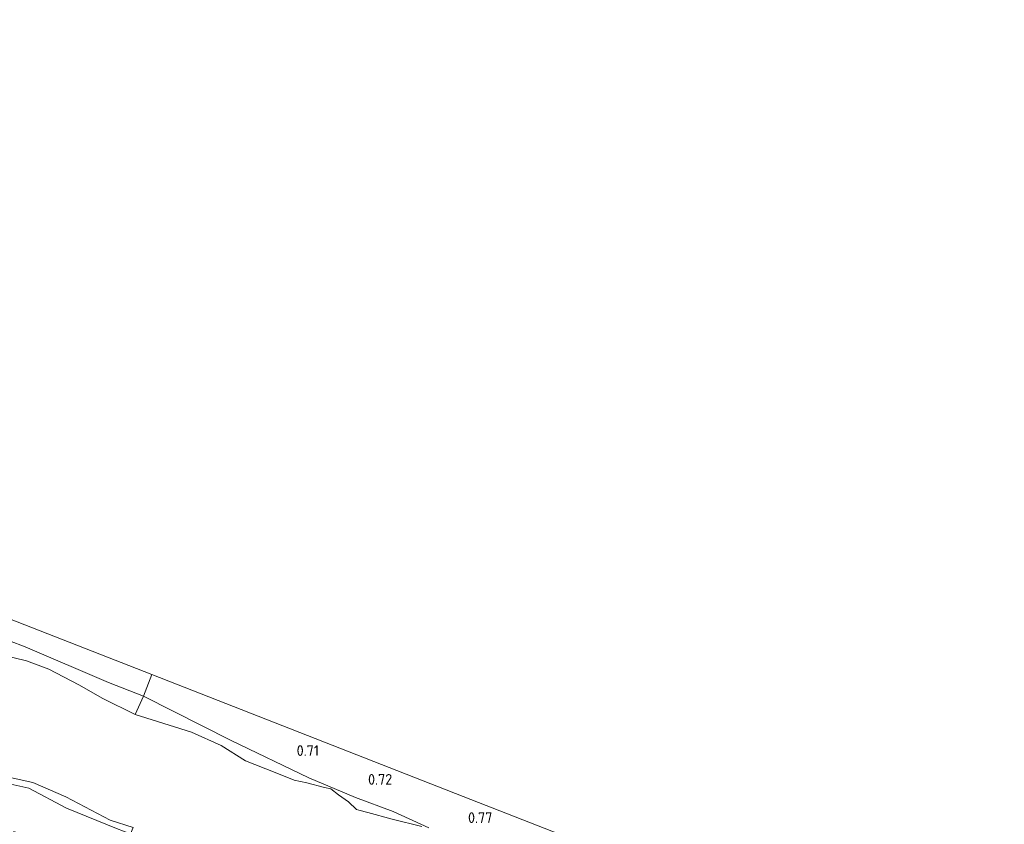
# Model space of a CAD drawing. Extents: x 126429 to 133038, y 413091 to 414846.
# Tile 128 of 256: x 127484 to 127649, y 414502 to 414637. Entities that reach past the tile are written whole.
import ezdxf
from ezdxf.enums import TextEntityAlignment as Align
from ezdxf.lldxf.tags import DXFTag

# ---------------------------------------------------------------- set-up
doc = ezdxf.new("R2010")
doc.units = 0
for name, color, linetype, lineweight in [('B-ME-GR-GRAS-GV', 60, 'Continuous', 13), ('B-ME-GW-TALUD_KRUIN-G', 90, 'Continuous', 18), ('B-ME-IE-TERREINAFSCHEIDING_KUNSTMATIG_HEKWERK-G', 20, 'IE-TERREINAFSCHEIDING-KUNSTMATIG', 18), ('B-ME-KG-GRENS_OPNAME-G', 210, 'KG-OPNAME', 18), ('B-ME-OB-OEVERVOORZIENING-G', 7, 'Continuous', 18), ('B-ME-OG-HOOGTEPUNT-S', 7, 'Continuous', 25), ('B-ME-OG-WATER_KANAAL-GV', 120, 'Continuous', 18)]:
    doc.layers.add(name, color=color, linetype=linetype, lineweight=lineweight)
doc.styles.add('NLCS-ISO-ANNOTATIVE-T18', font='NLCS-ISO.ttf', dxfattribs={"height": 1.8})
doc.styles.get("Standard").update_dxf_attribs({"font": 'arial.ttf'})
doc.linetypes.add('IE-TERREINAFSCHEIDING-KUNSTMATIG', pattern='A,4,[82,NLCS.SHX,S=0.75,R=90,X=0,Y=0],4,-2', length=10)
tags = doc.linetypes.add('KG-OPNAME', pattern='A,5.5,-2,["O",Standard,S=1.8,R=0,X=-0.5,Y=-0.9],-2,5.5,-2,[5,NLCS.SHX,S=0.75,R=0,X=0,Y=0],-2', length=19).pattern_tags.tags
tags[6] = DXFTag(74, 10)

# ---------------------------------------------------------------- blocks, each defined once
blk = doc.blocks.new('SAL-HOOGTELABEL-SO')
at = {"color": 0, "linetype": 'ByBlock', "lineweight": -2, "style": 'NLCS-ISO-ANNOTATIVE-T18'}
blk.add_attdef('HOOGTE', text='', height=1.8, dxfattribs=at).set_placement((2.79, 0), align=Align.RIGHT)

msp = doc.modelspace()

# ---------------------------------------------------------------- linework, layer by layer
at = {"layer": 'B-ME-GR-GRAS-GV'}
msp.add_polyline3d([(127506.157, 414527.157, 1.149), (127504.787, 414523.491, 1.175), (127498.911, 414525.813, 1.275), (127484.943, 414531.801, 1.2), (127471.757, 414536.784, 1.325), (127456.257, 414544.074, 1.312), (127437.773, 414551.288, 1.337), (127420.187, 414558.05, 1.45), (127421.178, 414560.428, 1.45), (127442.423, 414552.11, 1.374), (127463.668, 414543.792, 1.299), (127484.912, 414535.475, 1.224)], close=True, dxfattribs=at)
for points in [[(127471.757, 414536.784, 1.325), (127484.943, 414531.801, 1.2), (127498.911, 414525.813, 1.275), (127504.787, 414523.491, 1.175), (127503.391, 414520.44, -0.186), (127497.99, 414523.095, -0.186), (127493.961, 414525.41, -0.186), (127488.905, 414528.033, -0.186), (127485.178, 414529.429, -0.186), (127480.81, 414530.49, -0.186)], [(127552.624, 414501.411, 0.65), (127546.631, 414504.165, 0.575), (127540.351, 414506.522, 0.587), (127532.528, 414509.803, 0.525), (127519.477, 414516.096, 0.562), (127504.787, 414523.491, 1.175), (127506.157, 414527.157, 1.149), (127532.274, 414516.932, 0.973), (127558.391, 414506.707, 0.797), (127584.508, 414496.481, 0.62)], [(127551.43, 414501.666, -0.186), (127546.485, 414502.903, -0.186), (127542.396, 414504.017, -0.186), (127540.891, 414504.409, -0.186), (127540.489, 414504.52, -0.186), (127539.157, 414505.767, -0.186), (127537.469, 414506.946, -0.186), (127536.207, 414507.963, -0.186), (127535.101, 414508.194, -0.186), (127532.165, 414508.95, -0.186), (127530.03, 414509.409, -0.186), (127526.881, 414510.687, -0.186), (127521.908, 414512.676, -0.186), (127517.785, 414515.246, -0.186), (127512.844, 414517.461, -0.186), (127503.391, 414520.44, -0.186), (127504.787, 414523.491, 1.175), (127519.477, 414516.096, 0.562), (127532.528, 414509.803, 0.525), (127540.351, 414506.522, 0.587), (127546.631, 414504.165, 0.575), (127552.624, 414501.411, 0.65)], [(127477.778, 414510.871, -0.186), (127486.218, 414509.015, -0.186), (127491.739, 414506.601, -0.186), (127499.192, 414502.698, -0.186), (127503.077, 414501.488, -0.186), (127502.598, 414500.433, 0.026), (127500.278, 414501.305, -0.026), (127491.892, 414504.715, -0.026), (127485.561, 414508.062, -0.022), (127477.978, 414509.754, -0.017)], [(127477.978, 414509.754, -0.017), (127485.561, 414508.062, -0.022), (127491.892, 414504.715, -0.026), (127500.278, 414501.305, -0.026), (127502.598, 414500.433, 0.026), (127500.627, 414495.963, 0.312), (127500.105, 414496.187, 0.411), (127496.409, 414496.986, 0.402), (127491.718, 414498.365, 0.453), (127485.841, 414499.969, 0.29), (127482.99, 414500.817, 0.369)]]:
    msp.add_polyline3d(points, dxfattribs=at)
at = {"layer": 'B-ME-GW-TALUD_KRUIN-G'}
for points in [[(127552.624, 414501.411, 0.65), (127546.631, 414504.165, 0.575), (127540.351, 414506.522, 0.587), (127532.528, 414509.803, 0.525), (127519.477, 414516.096, 0.562), (127504.787, 414523.491, 1.175), (127498.911, 414525.813, 1.275), (127484.943, 414531.801, 1.2), (127471.757, 414536.784, 1.325)], [(127442.017, 414520.827, 0.041), (127449.329, 414518.512, 0.016), (127459.247, 414514.803, -0.005), (127469.371, 414512.317, -0.013), (127477.978, 414509.754, -0.017), (127485.561, 414508.062, -0.022), (127491.892, 414504.715, -0.026), (127500.278, 414501.305, -0.026), (127502.598, 414500.433, 0.026), (127507.981, 414498.459, 0.02), (127516.264, 414495.152, 0.033), (127528.921, 414489.92, 0.041), (127530.164, 414489.406, 0.041), (127537.773, 414485.851, 0.037), (127547.217, 414481.69, 0.02), (127560.969, 414477.164, 0.01), (127565.933, 414475.039, 0.004), (127566.405, 414474.124, 0.04)]]:
    msp.add_polyline3d(points, dxfattribs=at)
at = {"layer": 'B-ME-IE-TERREINAFSCHEIDING_KUNSTMATIG_HEKWERK-G'}
msp.add_polyline3d([(127503.391, 414520.44, -0.186), (127504.787, 414523.491, 1.175), (127506.157, 414527.157, 1.149)], dxfattribs=at)
at = {"layer": 'B-ME-KG-GRENS_OPNAME-G'}
msp.add_polyline3d([(127296.51, 414636.931, 0.631), (127312.741, 414624.273, 0.781), (127328.971, 414611.615, 0.932), (127345.202, 414598.956, 1.082), (127361.433, 414586.298, 1.232), (127367.816, 414581.32, 0.616), (127394.784, 414570.761, 1.133), (127421.178, 414560.428, 1.45), (127442.423, 414552.11, 1.374), (127463.668, 414543.792, 1.299), (127484.912, 414535.475, 1.224), (127506.157, 414527.157, 1.149), (127532.274, 414516.932, 0.973), (127558.391, 414506.707, 0.797), (127584.508, 414496.481, 0.62), (127610.625, 414486.256, 0.444), (127629.859, 414478.725, 0.455), (127649.094, 414471.194, 0.465)], dxfattribs=at)
at = {"layer": 'B-ME-OB-OEVERVOORZIENING-G'}
for points in [[(127551.43, 414501.666, -0.186), (127546.485, 414502.903, -0.186), (127542.396, 414504.017, -0.186), (127540.891, 414504.409, -0.186), (127540.489, 414504.52, -0.186), (127539.157, 414505.767, -0.186), (127537.469, 414506.946, -0.186), (127536.207, 414507.963, -0.186), (127535.101, 414508.194, -0.186), (127532.165, 414508.95, -0.186), (127530.03, 414509.409, -0.186), (127526.881, 414510.687, -0.186), (127521.908, 414512.676, -0.186), (127517.785, 414515.246, -0.186), (127512.844, 414517.461, -0.186), (127503.391, 414520.44, -0.186), (127497.99, 414523.095, -0.186), (127493.961, 414525.41, -0.186), (127488.905, 414528.033, -0.186), (127485.178, 414529.429, -0.186), (127480.81, 414530.49, -0.186)], [(127477.778, 414510.871, -0.186), (127486.218, 414509.015, -0.186), (127491.739, 414506.601, -0.186), (127499.192, 414502.698, -0.186), (127503.077, 414501.488, -0.186)]]:
    msp.add_polyline3d(points, dxfattribs=at)
at = {"layer": 'B-ME-OG-WATER_KANAAL-GV'}
for points in [[(127480.81, 414530.49, -0.186), (127485.178, 414529.429, -0.186), (127488.905, 414528.033, -0.186), (127493.961, 414525.41, -0.186), (127497.99, 414523.095, -0.186), (127503.391, 414520.44, -0.186), (127512.844, 414517.461, -0.186), (127517.785, 414515.246, -0.186), (127521.908, 414512.676, -0.186), (127526.881, 414510.687, -0.186), (127530.03, 414509.409, -0.186), (127532.165, 414508.95, -0.186), (127535.101, 414508.194, -0.186), (127536.207, 414507.963, -0.186), (127537.469, 414506.946, -0.186), (127539.157, 414505.767, -0.186), (127540.489, 414504.52, -0.186), (127540.891, 414504.409, -0.186), (127542.396, 414504.017, -0.186), (127546.485, 414502.903, -0.186), (127551.43, 414501.666, -0.186)], [(127503.077, 414501.488, -0.186), (127499.192, 414502.698, -0.186), (127491.739, 414506.601, -0.186), (127486.218, 414509.015, -0.186), (127477.778, 414510.871, -0.186)]]:
    msp.add_polyline3d(points, dxfattribs=at)

# ---------------------------------------------------------------- block references
at = {"layer": 'B-ME-OG-HOOGTEPUNT-S'}
for p, values in [((127531.413, 414513.484, 0.707), {'HOOGTE': '0.71'}), ((127543.694, 414508.65, 0.719), {'HOOGTE': '0.72'}), ((127560.481, 414502.236, 0.769), {'HOOGTE': '0.77'})]:
    msp.add_blockref('SAL-HOOGTELABEL-SO', p, dxfattribs=at).add_auto_attribs(values)

doc.saveas('drawing.dxf')
